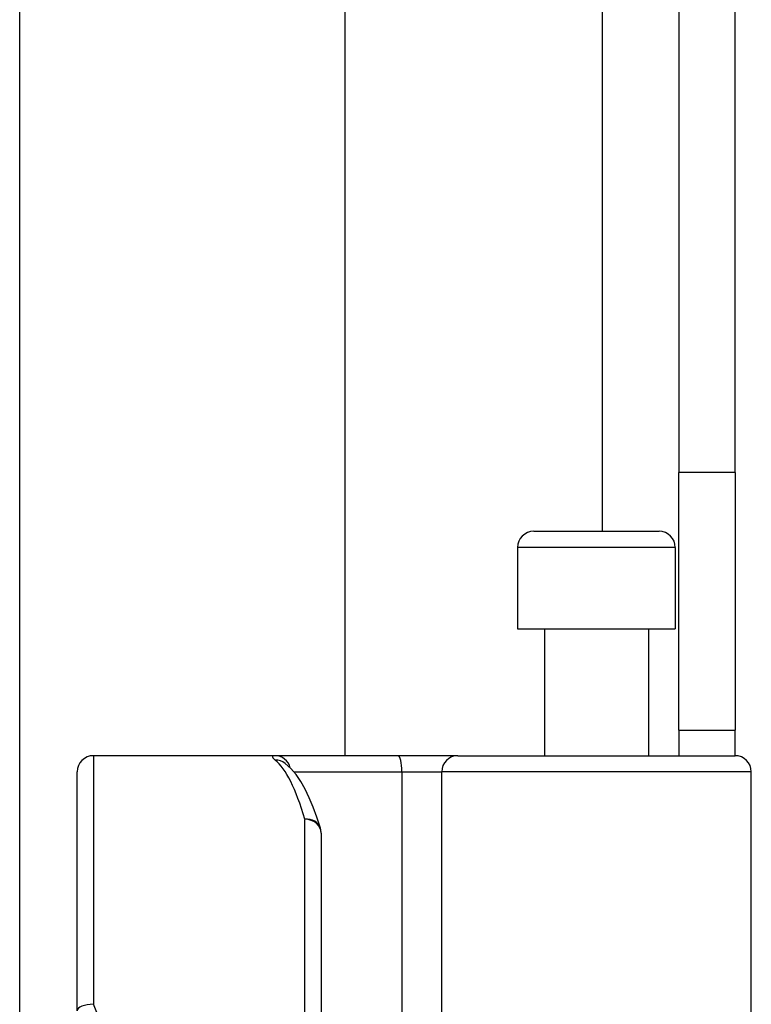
# Model space of a CAD drawing. Header units: inches. Extents: x 10 to 196, y 10 to 109.
# Tile 101 of 239: x 33.398 to 34.283, y 39.743 to 40.935. Entities that reach past the tile are written whole.
import ezdxf

# ---------------------------------------------------------------- set-up
doc = ezdxf.new("R2010")
doc.units = ezdxf.units.IN
doc.header["$MEASUREMENT"] = 0
doc.layers.add('Visible Edges(ANSI)', color=7, linetype='Continuous', lineweight=25)
doc.layers.add('Visible Tangent Edges(ANSI)', color=7, linetype='Continuous', lineweight=25)

msp = doc.modelspace()

# ---------------------------------------------------------------- linework, layer by layer
at = {"layer": 'Visible Edges(ANSI)'}
for p, q in [((33.3976, 39.23), (33.3976, 55.4591)), ((33.7913, 54.645), (33.7913, 40.044)), ((34.1957, 54.302), (34.1957, 40.387)), ((34.2637, 40.387), (34.2637, 54.302)), ((34.1957, 40.075), (34.1957, 40.387)), ((34.2637, 40.387), (34.2637, 40.075)), ((34.0199, 40.3157), (34.1715, 40.3157)), ((34.0003, 40.296), (34.0003, 40.1976)), ((34.1912, 40.296), (34.1912, 40.1976)), ((34.0003, 40.1976), (34.1912, 40.1976)), ((34.0327, 40.1976), (34.0327, 40.044)), ((34.1587, 40.1976), (34.1587, 40.044)), ((34.1957, 40.075), (34.2637, 40.075)), ((34.1957, 40.075), (34.1957, 40.044)), ((34.2637, 40.044), (34.2637, 40.075)), ((33.7064, 40.044), (33.4869, 40.044)), ((33.8558, 40.044), (33.7064, 40.044)), ((33.7191, 40.0346), (33.7186, 40.035)), ((33.9281, 40.044), (33.8558, 40.044)), ((33.9281, 40.044), (34.2635, 40.044)), ((33.4672, 39.7351), (33.4672, 40.0243)), ((34.2832, 39.4397), (34.2832, 40.0243)), ((33.7625, 39.9503), (33.7625, 39.544))]:
    msp.add_line(p, q, dxfattribs=at)
at = {"layer": 'Visible Edges(ANSI)', "flags": 128}
msp.add_lwpolyline([(33.7616, 39.9561), (33.7573, 39.9694), (33.7528, 39.9818), (33.748, 39.9931), (33.7431, 40.0034), (33.7378, 40.0127), (33.7322, 40.021), (33.726, 40.0283), (33.7191, 40.0346)], dxfattribs=at)
at = {"layer": 'Visible Edges(ANSI)'}
for centre, start, end in [((34.0199, 40.296), 90, 180), ((34.1715, 40.296), 0, 90), ((33.4869, 40.0243), 90, 180), ((34.2635, 40.0243), 0, 90), ((33.7428, 39.9503), 0, 17.0415)]:
    msp.add_arc(centre, 0.0197, start, end, dxfattribs=at)
at = {"layer": 'Visible Tangent Edges(ANSI)'}
for p, q in [((34.1027, 54.3734), (34.1027, 40.3157)), ((34.2637, 40.387), (34.1957, 40.387)), ((34.1912, 40.296), (34.0003, 40.296)), ((33.4869, 40.044), (33.4869, 39.7429)), ((33.7295, 40.0243), (33.8603, 40.0243)), ((33.8603, 40.0243), (33.8603, 39.4397)), ((33.8603, 40.0243), (33.9085, 40.0243)), ((34.2832, 40.0243), (33.9085, 40.0243)), ((33.9085, 39.4397), (33.9085, 40.0243)), ((33.7428, 39.544), (33.7428, 39.9669))]:
    msp.add_line(p, q, dxfattribs=at)
at = {"layer": 'Visible Tangent Edges(ANSI)', "flags": 128}
msp.add_lwpolyline([(33.7064, 40.044), (33.7059, 40.044), (33.7054, 40.044), (33.705, 40.0439), (33.7047, 40.0439), (33.7044, 40.0438), (33.7041, 40.0437), (33.7039, 40.0436), (33.7037, 40.0434), (33.7036, 40.0432), (33.7035, 40.0431), (33.7035, 40.0429), (33.7035, 40.0426), (33.7035, 40.0424), (33.7036, 40.0421), (33.7038, 40.0419), (33.7039, 40.0416), (33.7042, 40.0412), (33.7044, 40.0409), (33.7048, 40.0406), (33.7051, 40.0402), (33.7055, 40.0398), (33.706, 40.0394), (33.7065, 40.039), (33.707, 40.0385)], dxfattribs=at)
at = {"layer": 'Visible Tangent Edges(ANSI)'}
for centre, major_axis, ratio, start_param, end_param in [((33.7064, 40.0243), (0, 0.0197), 0.985236, 4.962801, 6.283185), ((33.707, 40.0191), (0.012, 0.0156), 0.971402, 0, 0.672693), ((33.6933, 39.544), (0, -0.5), 0.185699, 2.578938, 2.993098), ((33.8558, 40.0243), (0, 0.0197), 0.225879, 4.712389, 6.283185), ((33.9281, 40.0243), (0, 0.0197), 0.998608, 0, 1.570796), ((33.7428, 39.9503), (0.0188, 0.0058), 0.834757, 0, 1.320298), ((33.7428, 39.9503), (0.0197, 0), 0.845842, 0, 1.570796), ((33.4869, 39.7351), (-0.0197, 0), 0.39785, 4.712389, 6.283185), ((33.0462, 39.544), (0, 0.5), 0.96063, 4.712389, 5.121562)]:
    msp.add_ellipse(centre, major_axis=major_axis, ratio=ratio, start_param=start_param, end_param=end_param, dxfattribs=at)

doc.saveas('drawing.dxf')
